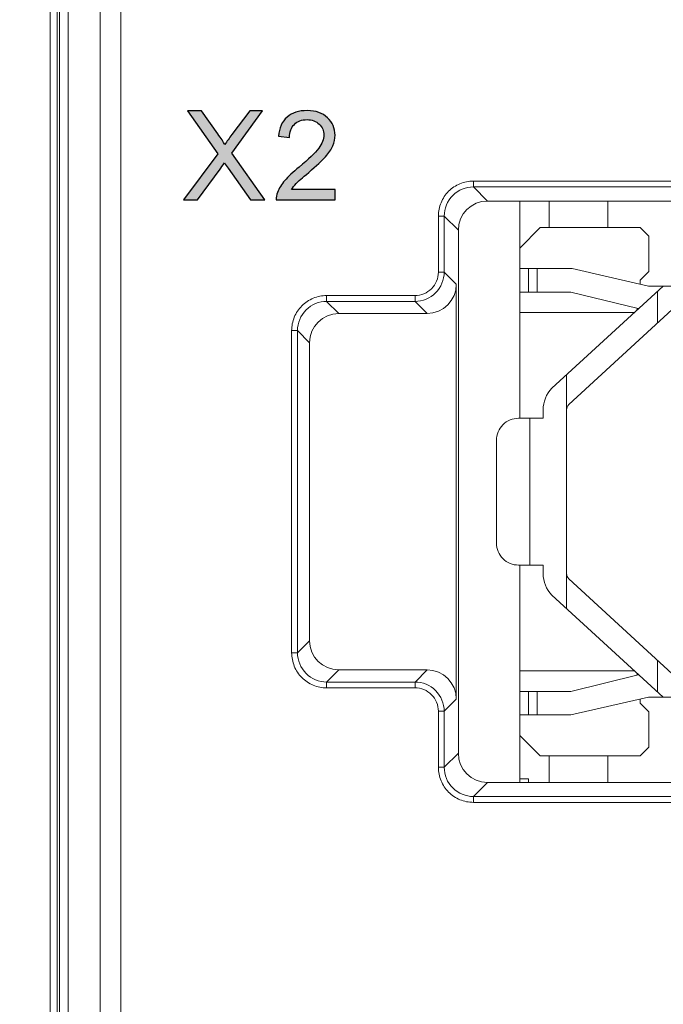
# Model space of a CAD drawing. Header units: millimetres. Extents: x -296 to 295, y -209 to 209.
# Tile 52 of 140: x -255 to -244, y 58 to 75. Entities that reach past the tile are written whole.
import ezdxf
from ezdxf.lldxf.tags import DXFTag

# ---------------------------------------------------------------- set-up
doc = ezdxf.new("R2010")
doc.units = ezdxf.units.MM
doc.header["$MEASUREMENT"] = 0
doc.layers.add('layer 1', color=7, linetype='Continuous')
tags = doc.linetypes.add('New Line2', pattern=[0.2, 0.1, -0.1]).pattern_tags.tags
tags[6:7] = [DXFTag(74, 4), DXFTag(75, 0), DXFTag(340, '0'), DXFTag(46, 1.0), DXFTag(50, 0.0), DXFTag(44, 0.0), DXFTag(45, 0.0)]
tags[4:5] = [DXFTag(74, 4), DXFTag(75, 0), DXFTag(340, '0'), DXFTag(46, 1.0), DXFTag(50, 0.0), DXFTag(44, 0.0), DXFTag(45, 0.0)]

msp = doc.modelspace()

# ---------------------------------------------------------------- hatches: boundary and pattern name
at = {"layer": 'layer 1'}
h = msp.add_hatch(color=250, dxfattribs=at)
edge = h.paths.add_edge_path()
edge.add_spline(control_points=[(-252.5829, 71.7798), (-252.5829, 71.7798), (-251.9973, 72.5662), (-251.9973, 72.5662), (-251.9973, 72.5662), (-252.5131, 73.2954), (-252.5131, 73.2954), (-252.5131, 73.2954), (-252.2742, 73.2954), (-252.2742, 73.2954), (-252.2742, 73.2954), (-251.998, 72.9076), (-251.998, 72.9076), (-251.9405, 72.8272), (-251.9006, 72.7658), (-251.8777, 72.7231), (-251.8435, 72.7761), (-251.8033, 72.8325), (-251.7571, 72.8921), (-251.7571, 72.8921), (-251.4544, 73.2954), (-251.4544, 73.2954), (-251.4544, 73.2954), (-251.2346, 73.2954), (-251.2346, 73.2954), (-251.2346, 73.2954), (-251.7609, 72.575), (-251.7609, 72.575), (-251.7609, 72.575), (-251.1944, 71.7798), (-251.1944, 71.7798), (-251.1944, 71.7798), (-251.4406, 71.7798), (-251.4406, 71.7798), (-251.4406, 71.7798), (-251.823, 72.3203), (-251.823, 72.3203), (-251.8449, 72.351), (-251.8657, 72.3816), (-251.8851, 72.412), (-251.919, 72.3612), (-251.943, 72.3256), (-251.9578, 72.3054), (-251.9578, 72.3054), (-252.342, 71.7798), (-252.342, 71.7798), (-252.342, 71.7798), (-252.5829, 71.7798), (-252.5829, 71.7798)], knot_values=[0, 0, 0, 0, 0.0625, 0.0625, 0.0625, 0.125, 0.125, 0.125, 0.1875, 0.1875, 0.1875, 0.25, 0.25, 0.25, 0.3125, 0.3125, 0.3125, 0.375, 0.375, 0.375, 0.4375, 0.4375, 0.4375, 0.5, 0.5, 0.5, 0.5625, 0.5625, 0.5625, 0.625, 0.625, 0.625, 0.6875, 0.6875, 0.6875, 0.75, 0.75, 0.75, 0.8125, 0.8125, 0.8125, 0.875, 0.875, 0.875, 0.9375, 0.9375, 0.9375, 1, 1, 1, 1], degree=3, periodic=1)
h = msp.add_hatch(color=250, dxfattribs=at)
edge = h.paths.add_edge_path()
edge.add_spline(control_points=[(-252.5829, 71.7798), (-252.5829, 71.7798), (-251.9973, 72.5662), (-251.9973, 72.5662), (-251.9973, 72.5662), (-252.5131, 73.2954), (-252.5131, 73.2954), (-252.5131, 73.2954), (-252.2742, 73.2954), (-252.2742, 73.2954), (-252.2742, 73.2954), (-251.998, 72.9076), (-251.998, 72.9076), (-251.9405, 72.8272), (-251.9006, 72.7658), (-251.8777, 72.7231), (-251.8435, 72.7761), (-251.8033, 72.8325), (-251.7571, 72.8921), (-251.7571, 72.8921), (-251.4544, 73.2954), (-251.4544, 73.2954), (-251.4544, 73.2954), (-251.2346, 73.2954), (-251.2346, 73.2954), (-251.2346, 73.2954), (-251.7609, 72.575), (-251.7609, 72.575), (-251.7609, 72.575), (-251.1944, 71.7798), (-251.1944, 71.7798), (-251.1944, 71.7798), (-251.4406, 71.7798), (-251.4406, 71.7798), (-251.4406, 71.7798), (-251.823, 72.3203), (-251.823, 72.3203), (-251.8449, 72.351), (-251.8657, 72.3816), (-251.8851, 72.412), (-251.919, 72.3612), (-251.943, 72.3256), (-251.9578, 72.3054), (-251.9578, 72.3054), (-252.342, 71.7798), (-252.342, 71.7798), (-252.342, 71.7798), (-252.5829, 71.7798), (-252.5829, 71.7798)], knot_values=[0, 0, 0, 0, 0.0625, 0.0625, 0.0625, 0.125, 0.125, 0.125, 0.1875, 0.1875, 0.1875, 0.25, 0.25, 0.25, 0.3125, 0.3125, 0.3125, 0.375, 0.375, 0.375, 0.4375, 0.4375, 0.4375, 0.5, 0.5, 0.5, 0.5625, 0.5625, 0.5625, 0.625, 0.625, 0.625, 0.6875, 0.6875, 0.6875, 0.75, 0.75, 0.75, 0.8125, 0.8125, 0.8125, 0.875, 0.875, 0.875, 0.9375, 0.9375, 0.9375, 1, 1, 1, 1], degree=3, periodic=1)
h = msp.add_hatch(color=250, dxfattribs=at)
edge = h.paths.add_edge_path()
edge.add_spline(control_points=[(-252.5829, 71.7798), (-252.5829, 71.7798), (-251.9973, 72.5662), (-251.9973, 72.5662), (-251.9973, 72.5662), (-252.5131, 73.2954), (-252.5131, 73.2954), (-252.5131, 73.2954), (-252.2742, 73.2954), (-252.2742, 73.2954), (-252.2742, 73.2954), (-251.998, 72.9076), (-251.998, 72.9076), (-251.9405, 72.8272), (-251.9006, 72.7658), (-251.8777, 72.7231), (-251.8435, 72.7761), (-251.8033, 72.8325), (-251.7571, 72.8921), (-251.7571, 72.8921), (-251.4544, 73.2954), (-251.4544, 73.2954), (-251.4544, 73.2954), (-251.2346, 73.2954), (-251.2346, 73.2954), (-251.2346, 73.2954), (-251.7609, 72.575), (-251.7609, 72.575), (-251.7609, 72.575), (-251.1944, 71.7798), (-251.1944, 71.7798), (-251.1944, 71.7798), (-251.4406, 71.7798), (-251.4406, 71.7798), (-251.4406, 71.7798), (-251.823, 72.3203), (-251.823, 72.3203), (-251.8449, 72.351), (-251.8657, 72.3816), (-251.8851, 72.412), (-251.919, 72.3612), (-251.943, 72.3256), (-251.9578, 72.3054), (-251.9578, 72.3054), (-252.342, 71.7798), (-252.342, 71.7798), (-252.342, 71.7798), (-252.5829, 71.7798), (-252.5829, 71.7798)], knot_values=[0, 0, 0, 0, 0.0625, 0.0625, 0.0625, 0.125, 0.125, 0.125, 0.1875, 0.1875, 0.1875, 0.25, 0.25, 0.25, 0.3125, 0.3125, 0.3125, 0.375, 0.375, 0.375, 0.4375, 0.4375, 0.4375, 0.5, 0.5, 0.5, 0.5625, 0.5625, 0.5625, 0.625, 0.625, 0.625, 0.6875, 0.6875, 0.6875, 0.75, 0.75, 0.75, 0.8125, 0.8125, 0.8125, 0.875, 0.875, 0.875, 0.9375, 0.9375, 0.9375, 1, 1, 1, 1], degree=3, periodic=1)
h = msp.add_hatch(color=250, dxfattribs=at)
edge = h.paths.add_edge_path()
edge.add_spline(control_points=[(-252.5829, 71.7798), (-252.5829, 71.7798), (-251.9973, 72.5662), (-251.9973, 72.5662), (-251.9973, 72.5662), (-252.5131, 73.2954), (-252.5131, 73.2954), (-252.5131, 73.2954), (-252.2742, 73.2954), (-252.2742, 73.2954), (-252.2742, 73.2954), (-251.998, 72.9076), (-251.998, 72.9076), (-251.9405, 72.8272), (-251.9006, 72.7658), (-251.8777, 72.7231), (-251.8435, 72.7761), (-251.8033, 72.8325), (-251.7571, 72.8921), (-251.7571, 72.8921), (-251.4544, 73.2954), (-251.4544, 73.2954), (-251.4544, 73.2954), (-251.2346, 73.2954), (-251.2346, 73.2954), (-251.2346, 73.2954), (-251.7609, 72.575), (-251.7609, 72.575), (-251.7609, 72.575), (-251.1944, 71.7798), (-251.1944, 71.7798), (-251.1944, 71.7798), (-251.4406, 71.7798), (-251.4406, 71.7798), (-251.4406, 71.7798), (-251.823, 72.3203), (-251.823, 72.3203), (-251.8449, 72.351), (-251.8657, 72.3816), (-251.8851, 72.412), (-251.919, 72.3612), (-251.943, 72.3256), (-251.9578, 72.3054), (-251.9578, 72.3054), (-252.342, 71.7798), (-252.342, 71.7798), (-252.342, 71.7798), (-252.5829, 71.7798), (-252.5829, 71.7798)], knot_values=[0, 0, 0, 0, 0.0625, 0.0625, 0.0625, 0.125, 0.125, 0.125, 0.1875, 0.1875, 0.1875, 0.25, 0.25, 0.25, 0.3125, 0.3125, 0.3125, 0.375, 0.375, 0.375, 0.4375, 0.4375, 0.4375, 0.5, 0.5, 0.5, 0.5625, 0.5625, 0.5625, 0.625, 0.625, 0.625, 0.6875, 0.6875, 0.6875, 0.75, 0.75, 0.75, 0.8125, 0.8125, 0.8125, 0.875, 0.875, 0.875, 0.9375, 0.9375, 0.9375, 1, 1, 1, 1], degree=3, periodic=1)
h = msp.add_hatch(color=250, dxfattribs=at)
edge = h.paths.add_edge_path()
edge.add_spline(control_points=[(-249.998, 71.9576), (-249.998, 71.9576), (-249.998, 71.7798), (-249.998, 71.7798), (-249.998, 71.7798), (-251.0013, 71.7798), (-251.0013, 71.7798), (-251.0027, 71.8246), (-250.9953, 71.8676), (-250.9794, 71.9093), (-250.9537, 71.9774), (-250.9124, 72.0447), (-250.8556, 72.1107), (-250.7988, 72.1767), (-250.7177, 72.2529), (-250.6122, 72.3393), (-250.4482, 72.4744), (-250.3367, 72.5813), (-250.2785, 72.6603), (-250.2199, 72.7394), (-250.1906, 72.8142), (-250.1906, 72.8847), (-250.1906, 72.9584), (-250.2171, 73.0205), (-250.27, 73.0713), (-250.3229, 73.1218), (-250.3921, 73.1472), (-250.4771, 73.1472), (-250.567, 73.1472), (-250.639, 73.1204), (-250.693, 73.0668), (-250.747, 73.0135), (-250.7741, 72.9394), (-250.7748, 72.8445), (-250.7748, 72.8445), (-250.9653, 72.8636), (-250.9653, 72.8636), (-250.9523, 73.0061), (-250.9029, 73.1147), (-250.8175, 73.1895), (-250.7318, 73.2643), (-250.6171, 73.3017), (-250.4728, 73.3017), (-250.3275, 73.3017), (-250.2121, 73.2615), (-250.1275, 73.1807), (-250.0425, 73.0999), (-250.0001, 72.9997), (-250.0001, 72.8805), (-250.0001, 72.8198), (-250.0125, 72.7602), (-250.0375, 72.7016), (-250.0622, 72.6427), (-250.1035, 72.581), (-250.161, 72.5161), (-250.2188, 72.4515), (-250.3144, 72.3622), (-250.4478, 72.2494), (-250.5596, 72.1555), (-250.6316, 72.092), (-250.6633, 72.0585), (-250.6951, 72.025), (-250.7212, 71.9915), (-250.742, 71.9576), (-250.742, 71.9576), (-249.998, 71.9576), (-249.998, 71.9576)], knot_values=[0, 0, 0, 0, 0.0454545, 0.0454545, 0.0454545, 0.0909091, 0.0909091, 0.0909091, 0.1363636, 0.1363636, 0.1363636, 0.1818182, 0.1818182, 0.1818182, 0.2272727, 0.2272727, 0.2272727, 0.2727273, 0.2727273, 0.2727273, 0.3181818, 0.3181818, 0.3181818, 0.3636364, 0.3636364, 0.3636364, 0.4090909, 0.4090909, 0.4090909, 0.4545455, 0.4545455, 0.4545455, 0.5, 0.5, 0.5, 0.5454545, 0.5454545, 0.5454545, 0.5909091, 0.5909091, 0.5909091, 0.6363636, 0.6363636, 0.6363636, 0.6818182, 0.6818182, 0.6818182, 0.7272727, 0.7272727, 0.7272727, 0.7727273, 0.7727273, 0.7727273, 0.8181818, 0.8181818, 0.8181818, 0.8636364, 0.8636364, 0.8636364, 0.9090909, 0.9090909, 0.9090909, 0.9545455, 0.9545455, 0.9545455, 1, 1, 1, 1], degree=3, periodic=1)
h = msp.add_hatch(color=250, dxfattribs=at)
edge = h.paths.add_edge_path()
edge.add_spline(control_points=[(-249.998, 71.9576), (-249.998, 71.9576), (-249.998, 71.7798), (-249.998, 71.7798), (-249.998, 71.7798), (-251.0013, 71.7798), (-251.0013, 71.7798), (-251.0027, 71.8246), (-250.9953, 71.8676), (-250.9794, 71.9093), (-250.9537, 71.9774), (-250.9124, 72.0447), (-250.8556, 72.1107), (-250.7988, 72.1767), (-250.7177, 72.2529), (-250.6122, 72.3393), (-250.4482, 72.4744), (-250.3367, 72.5813), (-250.2785, 72.6603), (-250.2199, 72.7394), (-250.1906, 72.8142), (-250.1906, 72.8847), (-250.1906, 72.9584), (-250.2171, 73.0205), (-250.27, 73.0713), (-250.3229, 73.1218), (-250.3921, 73.1472), (-250.4771, 73.1472), (-250.567, 73.1472), (-250.639, 73.1204), (-250.693, 73.0668), (-250.747, 73.0135), (-250.7741, 72.9394), (-250.7748, 72.8445), (-250.7748, 72.8445), (-250.9653, 72.8636), (-250.9653, 72.8636), (-250.9523, 73.0061), (-250.9029, 73.1147), (-250.8175, 73.1895), (-250.7318, 73.2643), (-250.6171, 73.3017), (-250.4728, 73.3017), (-250.3275, 73.3017), (-250.2121, 73.2615), (-250.1275, 73.1807), (-250.0425, 73.0999), (-250.0001, 72.9997), (-250.0001, 72.8805), (-250.0001, 72.8198), (-250.0125, 72.7602), (-250.0375, 72.7016), (-250.0622, 72.6427), (-250.1035, 72.581), (-250.161, 72.5161), (-250.2188, 72.4515), (-250.3144, 72.3622), (-250.4478, 72.2494), (-250.5596, 72.1555), (-250.6316, 72.092), (-250.6633, 72.0585), (-250.6951, 72.025), (-250.7212, 71.9915), (-250.742, 71.9576), (-250.742, 71.9576), (-249.998, 71.9576), (-249.998, 71.9576)], knot_values=[0, 0, 0, 0, 0.0454545, 0.0454545, 0.0454545, 0.0909091, 0.0909091, 0.0909091, 0.1363636, 0.1363636, 0.1363636, 0.1818182, 0.1818182, 0.1818182, 0.2272727, 0.2272727, 0.2272727, 0.2727273, 0.2727273, 0.2727273, 0.3181818, 0.3181818, 0.3181818, 0.3636364, 0.3636364, 0.3636364, 0.4090909, 0.4090909, 0.4090909, 0.4545455, 0.4545455, 0.4545455, 0.5, 0.5, 0.5, 0.5454545, 0.5454545, 0.5454545, 0.5909091, 0.5909091, 0.5909091, 0.6363636, 0.6363636, 0.6363636, 0.6818182, 0.6818182, 0.6818182, 0.7272727, 0.7272727, 0.7272727, 0.7727273, 0.7727273, 0.7727273, 0.8181818, 0.8181818, 0.8181818, 0.8636364, 0.8636364, 0.8636364, 0.9090909, 0.9090909, 0.9090909, 0.9545455, 0.9545455, 0.9545455, 1, 1, 1, 1], degree=3, periodic=1)
h = msp.add_hatch(color=250, dxfattribs=at)
edge = h.paths.add_edge_path()
edge.add_spline(control_points=[(-249.998, 71.9576), (-249.998, 71.9576), (-249.998, 71.7798), (-249.998, 71.7798), (-249.998, 71.7798), (-251.0013, 71.7798), (-251.0013, 71.7798), (-251.0027, 71.8246), (-250.9953, 71.8676), (-250.9794, 71.9093), (-250.9537, 71.9774), (-250.9124, 72.0447), (-250.8556, 72.1107), (-250.7988, 72.1767), (-250.7177, 72.2529), (-250.6122, 72.3393), (-250.4482, 72.4744), (-250.3367, 72.5813), (-250.2785, 72.6603), (-250.2199, 72.7394), (-250.1906, 72.8142), (-250.1906, 72.8847), (-250.1906, 72.9584), (-250.2171, 73.0205), (-250.27, 73.0713), (-250.3229, 73.1218), (-250.3921, 73.1472), (-250.4771, 73.1472), (-250.567, 73.1472), (-250.639, 73.1204), (-250.693, 73.0668), (-250.747, 73.0135), (-250.7741, 72.9394), (-250.7748, 72.8445), (-250.7748, 72.8445), (-250.9653, 72.8636), (-250.9653, 72.8636), (-250.9523, 73.0061), (-250.9029, 73.1147), (-250.8175, 73.1895), (-250.7318, 73.2643), (-250.6171, 73.3017), (-250.4728, 73.3017), (-250.3275, 73.3017), (-250.2121, 73.2615), (-250.1275, 73.1807), (-250.0425, 73.0999), (-250.0001, 72.9997), (-250.0001, 72.8805), (-250.0001, 72.8198), (-250.0125, 72.7602), (-250.0375, 72.7016), (-250.0622, 72.6427), (-250.1035, 72.581), (-250.161, 72.5161), (-250.2188, 72.4515), (-250.3144, 72.3622), (-250.4478, 72.2494), (-250.5596, 72.1555), (-250.6316, 72.092), (-250.6633, 72.0585), (-250.6951, 72.025), (-250.7212, 71.9915), (-250.742, 71.9576), (-250.742, 71.9576), (-249.998, 71.9576), (-249.998, 71.9576)], knot_values=[0, 0, 0, 0, 0.0454545, 0.0454545, 0.0454545, 0.0909091, 0.0909091, 0.0909091, 0.1363636, 0.1363636, 0.1363636, 0.1818182, 0.1818182, 0.1818182, 0.2272727, 0.2272727, 0.2272727, 0.2727273, 0.2727273, 0.2727273, 0.3181818, 0.3181818, 0.3181818, 0.3636364, 0.3636364, 0.3636364, 0.4090909, 0.4090909, 0.4090909, 0.4545455, 0.4545455, 0.4545455, 0.5, 0.5, 0.5, 0.5454545, 0.5454545, 0.5454545, 0.5909091, 0.5909091, 0.5909091, 0.6363636, 0.6363636, 0.6363636, 0.6818182, 0.6818182, 0.6818182, 0.7272727, 0.7272727, 0.7272727, 0.7727273, 0.7727273, 0.7727273, 0.8181818, 0.8181818, 0.8181818, 0.8636364, 0.8636364, 0.8636364, 0.9090909, 0.9090909, 0.9090909, 0.9545455, 0.9545455, 0.9545455, 1, 1, 1, 1], degree=3, periodic=1)
h = msp.add_hatch(color=250, dxfattribs=at)
edge = h.paths.add_edge_path()
edge.add_spline(control_points=[(-249.998, 71.9576), (-249.998, 71.9576), (-249.998, 71.7798), (-249.998, 71.7798), (-249.998, 71.7798), (-251.0013, 71.7798), (-251.0013, 71.7798), (-251.0027, 71.8246), (-250.9953, 71.8676), (-250.9794, 71.9093), (-250.9537, 71.9774), (-250.9124, 72.0447), (-250.8556, 72.1107), (-250.7988, 72.1767), (-250.7177, 72.2529), (-250.6122, 72.3393), (-250.4482, 72.4744), (-250.3367, 72.5813), (-250.2785, 72.6603), (-250.2199, 72.7394), (-250.1906, 72.8142), (-250.1906, 72.8847), (-250.1906, 72.9584), (-250.2171, 73.0205), (-250.27, 73.0713), (-250.3229, 73.1218), (-250.3921, 73.1472), (-250.4771, 73.1472), (-250.567, 73.1472), (-250.639, 73.1204), (-250.693, 73.0668), (-250.747, 73.0135), (-250.7741, 72.9394), (-250.7748, 72.8445), (-250.7748, 72.8445), (-250.9653, 72.8636), (-250.9653, 72.8636), (-250.9523, 73.0061), (-250.9029, 73.1147), (-250.8175, 73.1895), (-250.7318, 73.2643), (-250.6171, 73.3017), (-250.4728, 73.3017), (-250.3275, 73.3017), (-250.2121, 73.2615), (-250.1275, 73.1807), (-250.0425, 73.0999), (-250.0001, 72.9997), (-250.0001, 72.8805), (-250.0001, 72.8198), (-250.0125, 72.7602), (-250.0375, 72.7016), (-250.0622, 72.6427), (-250.1035, 72.581), (-250.161, 72.5161), (-250.2188, 72.4515), (-250.3144, 72.3622), (-250.4478, 72.2494), (-250.5596, 72.1555), (-250.6316, 72.092), (-250.6633, 72.0585), (-250.6951, 72.025), (-250.7212, 71.9915), (-250.742, 71.9576), (-250.742, 71.9576), (-249.998, 71.9576), (-249.998, 71.9576)], knot_values=[0, 0, 0, 0, 0.0454545, 0.0454545, 0.0454545, 0.0909091, 0.0909091, 0.0909091, 0.1363636, 0.1363636, 0.1363636, 0.1818182, 0.1818182, 0.1818182, 0.2272727, 0.2272727, 0.2272727, 0.2727273, 0.2727273, 0.2727273, 0.3181818, 0.3181818, 0.3181818, 0.3636364, 0.3636364, 0.3636364, 0.4090909, 0.4090909, 0.4090909, 0.4545455, 0.4545455, 0.4545455, 0.5, 0.5, 0.5, 0.5454545, 0.5454545, 0.5454545, 0.5909091, 0.5909091, 0.5909091, 0.6363636, 0.6363636, 0.6363636, 0.6818182, 0.6818182, 0.6818182, 0.7272727, 0.7272727, 0.7272727, 0.7727273, 0.7727273, 0.7727273, 0.8181818, 0.8181818, 0.8181818, 0.8636364, 0.8636364, 0.8636364, 0.9090909, 0.9090909, 0.9090909, 0.9545455, 0.9545455, 0.9545455, 1, 1, 1, 1], degree=3, periodic=1)

# ---------------------------------------------------------------- linework, layer by layer
at = {"layer": 'layer 1', "color": 1, "lineweight": 0}
msp.add_open_spline([(295.3283, 209.2747), (295.3283, 209.2747), (295.3283, -208.9236), (295.3283, -208.9236), (295.3283, -208.9236), (-296.1944, -208.9236), (-296.1944, -208.9236), (-296.1944, -208.9236), (-296.1944, 209.2747), (-296.1944, 209.2747), (-296.1944, 209.2747), (295.3283, 209.2747), (295.3283, 209.2747)], degree=3, knots=[0, 0, 0, 0, 0.25, 0.25, 0.25, 0.5, 0.5, 0.5, 0.75, 0.75, 0.75, 1, 1, 1, 1], dxfattribs=at)
at = {"layer": 'layer 1', "color": 5, "lineweight": 0}
msp.add_open_spline([(-281.2487, 194.7284), (-281.2487, 194.7284), (-281.2487, -197.0649), (-281.2487, -197.0649), (-281.2487, -197.0649), (283.3586, -197.0649), (283.3586, -197.0649)], degree=3, knots=[0, 0, 0, 0, 0.5, 0.5, 0.5, 1, 1, 1, 1], dxfattribs=at)
at = {"layer": 'layer 1', "lineweight": 9}
for points in [[(-254.8543, 1.821), (-254.8543, 1.821), (-254.8543, 160.8214), (-254.8543, 160.8214)], [(-253.6472, 2.0286), (-253.6472, 2.0286), (-253.6472, 124.1743), (-253.6472, 124.1743)], [(-254.7366, 124.0543), (-254.7366, 124.0543), (-254.7366, 1.9381), (-254.7366, 1.9381)], [(-254.6927, 124.0543), (-254.6927, 124.0543), (-254.6927, 1.9806), (-254.6927, 1.9806)], [(-254.5482, 1.9806), (-254.5482, 1.9806), (-254.5482, 124.0349), (-254.5482, 124.0349)], [(-254.0007, 124.0349), (-254.0007, 124.0349), (-254.0007, 2.0285), (-254.0007, 2.0285)], [(-247.6429, 72.0024), (-247.6429, 72.0024), (-247.6429, 72.1019), (-247.6429, 72.1019)], [(-233.1606, 72.1019), (-233.1606, 72.1019), (-247.6429, 72.1019), (-247.6429, 72.1019)], [(-247.6429, 72.0024), (-247.6429, 72.0024), (-247.4018, 71.7614), (-247.4018, 71.7614)], [(-247.6429, 72.0024), (-247.6429, 72.0024), (-233.1606, 72.0024), (-233.1606, 72.0024)], [(-247.4018, 71.7614), (-247.6767, 71.7614), (-247.8993, 71.5387), (-247.8993, 71.2639)], [(-247.4018, 71.7614), (-247.4018, 71.7614), (-233.4017, 71.7614), (-233.4017, 71.7614)], [(-246.8543, 68.0614), (-246.8543, 68.0614), (-246.8543, 71.7614), (-246.8543, 71.7614)], [(-246.3543, 71.3114), (-246.3543, 71.3114), (-246.3543, 71.7614), (-246.3543, 71.7614)], [(-245.3543, 71.3114), (-245.3543, 71.3114), (-245.3543, 71.7614), (-245.3543, 71.7614)], [(-248.2399, 71.505), (-248.2399, 71.505), (-248.2399, 70.5499), (-248.2399, 70.5499)], [(-248.2399, 71.505), (-248.2399, 71.505), (-248.1404, 71.505), (-248.1404, 71.505)], [(-248.1404, 70.5499), (-248.1404, 70.5499), (-248.1404, 71.505), (-248.1404, 71.505)], [(-247.8993, 71.2639), (-247.8993, 71.2639), (-248.1404, 71.505), (-248.1404, 71.505)], [(-247.8993, 62.3588), (-247.8993, 62.3588), (-247.8993, 71.2639), (-247.8993, 71.2639)], [(-246.5043, 71.3114), (-246.5043, 71.3114), (-246.8543, 70.9614), (-246.8543, 70.9614)], [(-244.8043, 71.3114), (-244.8043, 71.3114), (-246.5043, 71.3114), (-246.5043, 71.3114)], [(-244.6543, 71.1614), (-244.6543, 71.1614), (-244.8043, 71.3114), (-244.8043, 71.3114)], [(-244.6543, 70.5614), (-244.6543, 70.5614), (-244.6543, 71.1614), (-244.6543, 71.1614)], [(-246.8543, 70.6114), (-246.8543, 70.6114), (-245.9597, 70.6114), (-245.9597, 70.6114)], [(-246.7067, 70.6114), (-246.7067, 70.6114), (-246.7067, 70.2114), (-246.7067, 70.2114)], [(-246.5567, 70.2114), (-246.5567, 70.2114), (-246.5567, 70.6114), (-246.5567, 70.6114)], [(-244.6597, 70.3114), (-244.6597, 70.3114), (-245.9597, 70.6114), (-245.9597, 70.6114)], [(-248.1404, 70.5499), (-248.1404, 70.5499), (-248.2399, 70.5499), (-248.2399, 70.5499)], [(-248.1404, 70.5499), (-248.1404, 70.5499), (-247.9342, 70.3437), (-247.9342, 70.3437)], [(-244.8043, 70.4114), (-244.8043, 70.4114), (-244.6543, 70.5614), (-244.6543, 70.5614)], [(-248.4317, 69.8463), (-248.1568, 69.8463), (-247.9342, 70.0689), (-247.9342, 70.3437)], [(-247.9342, 70.3437), (-247.9342, 70.3437), (-247.9342, 63.279), (-247.9342, 63.279)], [(-246.3063, 68.5722), (-246.3063, 68.5722), (-244.4099, 70.3114), (-244.4099, 70.3114)], [(-244.8043, 70.3447), (-244.8043, 70.3447), (-244.8043, 70.4114), (-244.8043, 70.4114)], [(-244.6597, 70.3114), (-244.6597, 70.3114), (-244.2543, 70.3114), (-244.2543, 70.3114)], [(-250.1429, 70.0524), (-250.1429, 70.0524), (-250.1429, 70.1519), (-250.1429, 70.1519)], [(-248.6378, 70.1519), (-248.6378, 70.1519), (-250.1429, 70.1519), (-250.1429, 70.1519)], [(-248.6378, 70.1519), (-248.6378, 70.1519), (-248.6378, 70.0524), (-248.6378, 70.0524)], [(-245.9827, 70.2114), (-245.9827, 70.2114), (-246.8543, 70.2114), (-246.8543, 70.2114)], [(-245.9827, 70.2114), (-245.9827, 70.2114), (-244.8365, 69.9291), (-244.8365, 69.9291)], [(-244.5043, 70.2248), (-244.5043, 70.2248), (-244.5043, 69.6821), (-244.5043, 69.6821)], [(-250.1429, 70.0524), (-250.1429, 70.0524), (-249.9367, 69.8463), (-249.9367, 69.8463)], [(-250.1429, 70.0524), (-250.1429, 70.0524), (-248.6378, 70.0524), (-248.6378, 70.0524)], [(-248.4317, 69.8463), (-248.4317, 69.8463), (-248.6378, 70.0524), (-248.6378, 70.0524)], [(-244.8365, 69.9291), (-244.8365, 69.9291), (-244.8558, 69.9114), (-244.8558, 69.9114)], [(-249.9367, 69.8463), (-250.2116, 69.8463), (-250.4342, 69.6237), (-250.4342, 69.3488)], [(-249.9367, 69.8463), (-249.9367, 69.8463), (-248.4317, 69.8463), (-248.4317, 69.8463)], [(-246.8543, 69.8614), (-246.8543, 69.8614), (-244.9006, 69.8614), (-244.9006, 69.8614)], [(-246.0177, 68.2941), (-246.0177, 68.2941), (-244.2543, 69.9114), (-244.2543, 69.9114)], [(-244.8461, 69.9114), (-244.8461, 69.9114), (-244.8558, 69.9114), (-244.8558, 69.9114)], [(-250.7399, 69.555), (-250.7399, 69.555), (-250.7399, 64.0677), (-250.7399, 64.0677)], [(-250.7399, 69.555), (-250.7399, 69.555), (-250.6404, 69.555), (-250.6404, 69.555)], [(-250.6404, 64.0677), (-250.6404, 64.0677), (-250.6404, 69.555), (-250.6404, 69.555)], [(-250.4342, 69.3488), (-250.4342, 69.3488), (-250.6404, 69.555), (-250.6404, 69.555)], [(-250.4342, 64.2739), (-250.4342, 64.2739), (-250.4342, 69.3488), (-250.4342, 69.3488)], [(-246.0543, 64.8194), (-246.0543, 64.8194), (-246.0543, 68.8033), (-246.0543, 68.8033)], [(-246.3063, 68.5722), (-246.401, 68.4737), (-246.454, 68.3424), (-246.4543, 68.2057)], [(-246.0177, 68.2941), (-246.0411, 68.2707), (-246.0543, 68.2389), (-246.0543, 68.2057)], [(-246.4543, 68.2057), (-246.4543, 68.2057), (-246.4543, 68.0614), (-246.4543, 68.0614)], [(-246.8743, 68.0614), (-246.8743, 68.0614), (-246.4543, 68.0614), (-246.4543, 68.0614)], [(-246.6793, 68.0614), (-246.6793, 68.0614), (-246.6793, 65.5614), (-246.6793, 65.5614)], [(-247.2493, 67.6864), (-247.2493, 67.6864), (-247.2493, 65.9364), (-247.2493, 65.9364)], [(-246.8743, 65.5614), (-246.8743, 65.5614), (-246.4543, 65.5614), (-246.4543, 65.5614)], [(-246.8543, 61.8614), (-246.8543, 61.8614), (-246.8543, 65.5614), (-246.8543, 65.5614)], [(-246.4543, 65.5614), (-246.4543, 65.5614), (-246.4543, 65.417), (-246.4543, 65.417)], [(-246.4543, 65.417), (-246.454, 65.2803), (-246.401, 65.149), (-246.3063, 65.0505)], [(-246.0543, 65.417), (-246.0543, 65.3838), (-246.0411, 65.352), (-246.0177, 65.3286)], [(-244.2543, 63.7114), (-244.2543, 63.7114), (-246.0177, 65.3286), (-246.0177, 65.3286)], [(-244.4099, 63.3114), (-244.4099, 63.3114), (-246.3063, 65.0505), (-246.3063, 65.0505)], [(-250.6404, 64.0677), (-250.6404, 64.0677), (-250.4342, 64.2739), (-250.4342, 64.2739)], [(-250.4342, 64.2739), (-250.4342, 63.9991), (-250.2116, 63.7764), (-249.9367, 63.7764)], [(-250.6404, 64.0677), (-250.6404, 64.0677), (-250.7399, 64.0677), (-250.7399, 64.0677)], [(-244.5043, 63.9406), (-244.5043, 63.9406), (-244.5043, 63.3979), (-244.5043, 63.3979)], [(-249.9367, 63.7764), (-249.9367, 63.7764), (-250.1429, 63.5703), (-250.1429, 63.5703)], [(-248.4317, 63.7764), (-248.4317, 63.7764), (-249.9367, 63.7764), (-249.9367, 63.7764)], [(-248.6378, 63.5703), (-248.6378, 63.5703), (-248.4317, 63.7764), (-248.4317, 63.7764)], [(-247.9342, 63.279), (-247.9342, 63.5538), (-248.1568, 63.7764), (-248.4317, 63.7764)], [(-244.9006, 63.7614), (-244.9006, 63.7614), (-246.8543, 63.7614), (-246.8543, 63.7614)], [(-250.1429, 63.4708), (-250.1429, 63.4708), (-250.1429, 63.5703), (-250.1429, 63.5703)], [(-248.6378, 63.5703), (-248.6378, 63.5703), (-250.1429, 63.5703), (-250.1429, 63.5703)], [(-248.6378, 63.5703), (-248.6378, 63.5703), (-248.6378, 63.4708), (-248.6378, 63.4708)], [(-244.8365, 63.6936), (-244.8365, 63.6936), (-245.9827, 63.4114), (-245.9827, 63.4114)], [(-244.8558, 63.7114), (-244.8558, 63.7114), (-244.8365, 63.6936), (-244.8365, 63.6936)], [(-244.8558, 63.7114), (-244.8558, 63.7114), (-244.8461, 63.7114), (-244.8461, 63.7114)], [(-250.1429, 63.4708), (-250.1429, 63.4708), (-248.6378, 63.4708), (-248.6378, 63.4708)], [(-246.8543, 63.4114), (-246.8543, 63.4114), (-245.9827, 63.4114), (-245.9827, 63.4114)], [(-246.7067, 63.4114), (-246.7067, 63.4114), (-246.7067, 63.0114), (-246.7067, 63.0114)], [(-246.5567, 63.0114), (-246.5567, 63.0114), (-246.5567, 63.4114), (-246.5567, 63.4114)], [(-247.9342, 63.279), (-247.9342, 63.279), (-248.1404, 63.0728), (-248.1404, 63.0728)], [(-245.9827, 63.0114), (-245.9827, 63.0114), (-244.6597, 63.3114), (-244.6597, 63.3114)], [(-244.8043, 63.2114), (-244.8043, 63.2114), (-244.8043, 63.2786), (-244.8043, 63.2786)], [(-244.2543, 63.3114), (-244.2543, 63.3114), (-244.6597, 63.3114), (-244.6597, 63.3114)], [(-248.2399, 63.0728), (-248.2399, 63.0728), (-248.2399, 62.1177), (-248.2399, 62.1177)], [(-248.2399, 63.0728), (-248.2399, 63.0728), (-248.1404, 63.0728), (-248.1404, 63.0728)], [(-248.1404, 62.1177), (-248.1404, 62.1177), (-248.1404, 63.0728), (-248.1404, 63.0728)], [(-244.6543, 63.0614), (-244.6543, 63.0614), (-244.8043, 63.2114), (-244.8043, 63.2114)], [(-244.6543, 62.4614), (-244.6543, 62.4614), (-244.6543, 63.0614), (-244.6543, 63.0614)], [(-245.9827, 63.0114), (-245.9827, 63.0114), (-246.8543, 63.0114), (-246.8543, 63.0114)], [(-246.8543, 62.6614), (-246.8543, 62.6614), (-246.5043, 62.3114), (-246.5043, 62.3114)], [(-244.8043, 62.3114), (-244.8043, 62.3114), (-244.6543, 62.4614), (-244.6543, 62.4614)], [(-248.1404, 62.1177), (-248.1404, 62.1177), (-247.8993, 62.3588), (-247.8993, 62.3588)], [(-247.8993, 62.3588), (-247.8993, 62.084), (-247.6767, 61.8614), (-247.4018, 61.8614)], [(-246.5043, 62.3114), (-246.5043, 62.3114), (-244.8043, 62.3114), (-244.8043, 62.3114)], [(-246.3543, 61.8614), (-246.3543, 61.8614), (-246.3543, 62.3114), (-246.3543, 62.3114)], [(-245.3543, 61.8614), (-245.3543, 61.8614), (-245.3543, 62.3114), (-245.3543, 62.3114)], [(-248.1404, 62.1177), (-248.1404, 62.1177), (-248.2399, 62.1177), (-248.2399, 62.1177)], [(-246.8543, 61.9214), (-246.8543, 61.9214), (-246.7043, 61.9214), (-246.7043, 61.9214)], [(-246.7043, 61.8614), (-246.7043, 61.8614), (-246.7043, 61.9214), (-246.7043, 61.9214)], [(-247.4018, 61.8614), (-247.4018, 61.8614), (-247.6429, 61.6203), (-247.6429, 61.6203)], [(-233.4017, 61.8614), (-233.4017, 61.8614), (-247.4018, 61.8614), (-247.4018, 61.8614)], [(-247.6429, 61.5208), (-247.6429, 61.5208), (-247.6429, 61.6203), (-247.6429, 61.6203)], [(-233.1606, 61.6203), (-233.1606, 61.6203), (-247.6429, 61.6203), (-247.6429, 61.6203)], [(-247.6429, 61.5208), (-247.6429, 61.5208), (-233.1606, 61.5208), (-233.1606, 61.5208)]]:
    msp.add_open_spline(points, degree=3, dxfattribs=at)
at = {"layer": 'layer 1', "linetype": 'New Line2', "lineweight": 9}
msp.add_open_spline([(-254.8543, 159.3214), (-254.8543, 159.3214), (-254.8543, 3.3214), (-254.8543, 3.3214)], degree=3, dxfattribs=at)
at = {"layer": 'layer 1', "color": 250}
for points, knots in [([(-252.5829, 71.7798), (-252.5829, 71.7798), (-251.9973, 72.5662), (-251.9973, 72.5662), (-251.9973, 72.5662), (-252.5131, 73.2954), (-252.5131, 73.2954), (-252.5131, 73.2954), (-252.2742, 73.2954), (-252.2742, 73.2954), (-252.2742, 73.2954), (-251.998, 72.9076), (-251.998, 72.9076), (-251.9405, 72.8272), (-251.9006, 72.7658), (-251.8777, 72.7231), (-251.8435, 72.7761), (-251.8033, 72.8325), (-251.7571, 72.8921), (-251.7571, 72.8921), (-251.4544, 73.2954), (-251.4544, 73.2954), (-251.4544, 73.2954), (-251.2346, 73.2954), (-251.2346, 73.2954), (-251.2346, 73.2954), (-251.7609, 72.575), (-251.7609, 72.575), (-251.7609, 72.575), (-251.1944, 71.7798), (-251.1944, 71.7798), (-251.1944, 71.7798), (-251.4406, 71.7798), (-251.4406, 71.7798), (-251.4406, 71.7798), (-251.823, 72.3203), (-251.823, 72.3203), (-251.8449, 72.351), (-251.8657, 72.3816), (-251.8851, 72.412), (-251.919, 72.3612), (-251.943, 72.3256), (-251.9578, 72.3054), (-251.9578, 72.3054), (-252.342, 71.7798), (-252.342, 71.7798), (-252.342, 71.7798), (-252.5829, 71.7798), (-252.5829, 71.7798)], [0, 0, 0, 0, 0.0625, 0.0625, 0.0625, 0.125, 0.125, 0.125, 0.1875, 0.1875, 0.1875, 0.25, 0.25, 0.25, 0.3125, 0.3125, 0.3125, 0.375, 0.375, 0.375, 0.4375, 0.4375, 0.4375, 0.5, 0.5, 0.5, 0.5625, 0.5625, 0.5625, 0.625, 0.625, 0.625, 0.6875, 0.6875, 0.6875, 0.75, 0.75, 0.75, 0.8125, 0.8125, 0.8125, 0.875, 0.875, 0.875, 0.9375, 0.9375, 0.9375, 1, 1, 1, 1]), ([(-252.5829, 71.7798), (-252.5829, 71.7798), (-251.9973, 72.5662), (-251.9973, 72.5662), (-251.9973, 72.5662), (-252.5131, 73.2954), (-252.5131, 73.2954), (-252.5131, 73.2954), (-252.2742, 73.2954), (-252.2742, 73.2954), (-252.2742, 73.2954), (-251.998, 72.9076), (-251.998, 72.9076), (-251.9405, 72.8272), (-251.9006, 72.7658), (-251.8777, 72.7231), (-251.8435, 72.7761), (-251.8033, 72.8325), (-251.7571, 72.8921), (-251.7571, 72.8921), (-251.4544, 73.2954), (-251.4544, 73.2954), (-251.4544, 73.2954), (-251.2346, 73.2954), (-251.2346, 73.2954), (-251.2346, 73.2954), (-251.7609, 72.575), (-251.7609, 72.575), (-251.7609, 72.575), (-251.1944, 71.7798), (-251.1944, 71.7798), (-251.1944, 71.7798), (-251.4406, 71.7798), (-251.4406, 71.7798), (-251.4406, 71.7798), (-251.823, 72.3203), (-251.823, 72.3203), (-251.8449, 72.351), (-251.8657, 72.3816), (-251.8851, 72.412), (-251.919, 72.3612), (-251.943, 72.3256), (-251.9578, 72.3054), (-251.9578, 72.3054), (-252.342, 71.7798), (-252.342, 71.7798), (-252.342, 71.7798), (-252.5829, 71.7798), (-252.5829, 71.7798)], [0, 0, 0, 0, 0.0625, 0.0625, 0.0625, 0.125, 0.125, 0.125, 0.1875, 0.1875, 0.1875, 0.25, 0.25, 0.25, 0.3125, 0.3125, 0.3125, 0.375, 0.375, 0.375, 0.4375, 0.4375, 0.4375, 0.5, 0.5, 0.5, 0.5625, 0.5625, 0.5625, 0.625, 0.625, 0.625, 0.6875, 0.6875, 0.6875, 0.75, 0.75, 0.75, 0.8125, 0.8125, 0.8125, 0.875, 0.875, 0.875, 0.9375, 0.9375, 0.9375, 1, 1, 1, 1]), ([(-252.5829, 71.7798), (-252.5829, 71.7798), (-251.9973, 72.5662), (-251.9973, 72.5662), (-251.9973, 72.5662), (-252.5131, 73.2954), (-252.5131, 73.2954), (-252.5131, 73.2954), (-252.2742, 73.2954), (-252.2742, 73.2954), (-252.2742, 73.2954), (-251.998, 72.9076), (-251.998, 72.9076), (-251.9405, 72.8272), (-251.9006, 72.7658), (-251.8777, 72.7231), (-251.8435, 72.7761), (-251.8033, 72.8325), (-251.7571, 72.8921), (-251.7571, 72.8921), (-251.4544, 73.2954), (-251.4544, 73.2954), (-251.4544, 73.2954), (-251.2346, 73.2954), (-251.2346, 73.2954), (-251.2346, 73.2954), (-251.7609, 72.575), (-251.7609, 72.575), (-251.7609, 72.575), (-251.1944, 71.7798), (-251.1944, 71.7798), (-251.1944, 71.7798), (-251.4406, 71.7798), (-251.4406, 71.7798), (-251.4406, 71.7798), (-251.823, 72.3203), (-251.823, 72.3203), (-251.8449, 72.351), (-251.8657, 72.3816), (-251.8851, 72.412), (-251.919, 72.3612), (-251.943, 72.3256), (-251.9578, 72.3054), (-251.9578, 72.3054), (-252.342, 71.7798), (-252.342, 71.7798), (-252.342, 71.7798), (-252.5829, 71.7798), (-252.5829, 71.7798)], [0, 0, 0, 0, 0.0625, 0.0625, 0.0625, 0.125, 0.125, 0.125, 0.1875, 0.1875, 0.1875, 0.25, 0.25, 0.25, 0.3125, 0.3125, 0.3125, 0.375, 0.375, 0.375, 0.4375, 0.4375, 0.4375, 0.5, 0.5, 0.5, 0.5625, 0.5625, 0.5625, 0.625, 0.625, 0.625, 0.6875, 0.6875, 0.6875, 0.75, 0.75, 0.75, 0.8125, 0.8125, 0.8125, 0.875, 0.875, 0.875, 0.9375, 0.9375, 0.9375, 1, 1, 1, 1]), ([(-252.5829, 71.7798), (-252.5829, 71.7798), (-251.9973, 72.5662), (-251.9973, 72.5662), (-251.9973, 72.5662), (-252.5131, 73.2954), (-252.5131, 73.2954), (-252.5131, 73.2954), (-252.2742, 73.2954), (-252.2742, 73.2954), (-252.2742, 73.2954), (-251.998, 72.9076), (-251.998, 72.9076), (-251.9405, 72.8272), (-251.9006, 72.7658), (-251.8777, 72.7231), (-251.8435, 72.7761), (-251.8033, 72.8325), (-251.7571, 72.8921), (-251.7571, 72.8921), (-251.4544, 73.2954), (-251.4544, 73.2954), (-251.4544, 73.2954), (-251.2346, 73.2954), (-251.2346, 73.2954), (-251.2346, 73.2954), (-251.7609, 72.575), (-251.7609, 72.575), (-251.7609, 72.575), (-251.1944, 71.7798), (-251.1944, 71.7798), (-251.1944, 71.7798), (-251.4406, 71.7798), (-251.4406, 71.7798), (-251.4406, 71.7798), (-251.823, 72.3203), (-251.823, 72.3203), (-251.8449, 72.351), (-251.8657, 72.3816), (-251.8851, 72.412), (-251.919, 72.3612), (-251.943, 72.3256), (-251.9578, 72.3054), (-251.9578, 72.3054), (-252.342, 71.7798), (-252.342, 71.7798), (-252.342, 71.7798), (-252.5829, 71.7798), (-252.5829, 71.7798)], [0, 0, 0, 0, 0.0625, 0.0625, 0.0625, 0.125, 0.125, 0.125, 0.1875, 0.1875, 0.1875, 0.25, 0.25, 0.25, 0.3125, 0.3125, 0.3125, 0.375, 0.375, 0.375, 0.4375, 0.4375, 0.4375, 0.5, 0.5, 0.5, 0.5625, 0.5625, 0.5625, 0.625, 0.625, 0.625, 0.6875, 0.6875, 0.6875, 0.75, 0.75, 0.75, 0.8125, 0.8125, 0.8125, 0.875, 0.875, 0.875, 0.9375, 0.9375, 0.9375, 1, 1, 1, 1]), ([(-249.998, 71.9576), (-249.998, 71.9576), (-249.998, 71.7798), (-249.998, 71.7798), (-249.998, 71.7798), (-251.0013, 71.7798), (-251.0013, 71.7798), (-251.0027, 71.8246), (-250.9953, 71.8676), (-250.9794, 71.9093), (-250.9537, 71.9774), (-250.9124, 72.0447), (-250.8556, 72.1107), (-250.7988, 72.1767), (-250.7177, 72.2529), (-250.6122, 72.3393), (-250.4482, 72.4744), (-250.3367, 72.5813), (-250.2785, 72.6603), (-250.2199, 72.7394), (-250.1906, 72.8142), (-250.1906, 72.8847), (-250.1906, 72.9584), (-250.2171, 73.0205), (-250.27, 73.0713), (-250.3229, 73.1218), (-250.3921, 73.1472), (-250.4771, 73.1472), (-250.567, 73.1472), (-250.639, 73.1204), (-250.693, 73.0668), (-250.747, 73.0135), (-250.7741, 72.9394), (-250.7748, 72.8445), (-250.7748, 72.8445), (-250.9653, 72.8636), (-250.9653, 72.8636), (-250.9523, 73.0061), (-250.9029, 73.1147), (-250.8175, 73.1895), (-250.7318, 73.2643), (-250.6171, 73.3017), (-250.4728, 73.3017), (-250.3275, 73.3017), (-250.2121, 73.2615), (-250.1275, 73.1807), (-250.0425, 73.0999), (-250.0001, 72.9997), (-250.0001, 72.8805), (-250.0001, 72.8198), (-250.0125, 72.7602), (-250.0375, 72.7016), (-250.0622, 72.6427), (-250.1035, 72.581), (-250.161, 72.5161), (-250.2188, 72.4515), (-250.3144, 72.3622), (-250.4478, 72.2494), (-250.5596, 72.1555), (-250.6316, 72.092), (-250.6633, 72.0585), (-250.6951, 72.025), (-250.7212, 71.9915), (-250.742, 71.9576), (-250.742, 71.9576), (-249.998, 71.9576), (-249.998, 71.9576)], [0, 0, 0, 0, 0.0454545, 0.0454545, 0.0454545, 0.0909091, 0.0909091, 0.0909091, 0.1363636, 0.1363636, 0.1363636, 0.1818182, 0.1818182, 0.1818182, 0.2272727, 0.2272727, 0.2272727, 0.2727273, 0.2727273, 0.2727273, 0.3181818, 0.3181818, 0.3181818, 0.3636364, 0.3636364, 0.3636364, 0.4090909, 0.4090909, 0.4090909, 0.4545455, 0.4545455, 0.4545455, 0.5, 0.5, 0.5, 0.5454545, 0.5454545, 0.5454545, 0.5909091, 0.5909091, 0.5909091, 0.6363636, 0.6363636, 0.6363636, 0.6818182, 0.6818182, 0.6818182, 0.7272727, 0.7272727, 0.7272727, 0.7727273, 0.7727273, 0.7727273, 0.8181818, 0.8181818, 0.8181818, 0.8636364, 0.8636364, 0.8636364, 0.9090909, 0.9090909, 0.9090909, 0.9545455, 0.9545455, 0.9545455, 1, 1, 1, 1]), ([(-249.998, 71.9576), (-249.998, 71.9576), (-249.998, 71.7798), (-249.998, 71.7798), (-249.998, 71.7798), (-251.0013, 71.7798), (-251.0013, 71.7798), (-251.0027, 71.8246), (-250.9953, 71.8676), (-250.9794, 71.9093), (-250.9537, 71.9774), (-250.9124, 72.0447), (-250.8556, 72.1107), (-250.7988, 72.1767), (-250.7177, 72.2529), (-250.6122, 72.3393), (-250.4482, 72.4744), (-250.3367, 72.5813), (-250.2785, 72.6603), (-250.2199, 72.7394), (-250.1906, 72.8142), (-250.1906, 72.8847), (-250.1906, 72.9584), (-250.2171, 73.0205), (-250.27, 73.0713), (-250.3229, 73.1218), (-250.3921, 73.1472), (-250.4771, 73.1472), (-250.567, 73.1472), (-250.639, 73.1204), (-250.693, 73.0668), (-250.747, 73.0135), (-250.7741, 72.9394), (-250.7748, 72.8445), (-250.7748, 72.8445), (-250.9653, 72.8636), (-250.9653, 72.8636), (-250.9523, 73.0061), (-250.9029, 73.1147), (-250.8175, 73.1895), (-250.7318, 73.2643), (-250.6171, 73.3017), (-250.4728, 73.3017), (-250.3275, 73.3017), (-250.2121, 73.2615), (-250.1275, 73.1807), (-250.0425, 73.0999), (-250.0001, 72.9997), (-250.0001, 72.8805), (-250.0001, 72.8198), (-250.0125, 72.7602), (-250.0375, 72.7016), (-250.0622, 72.6427), (-250.1035, 72.581), (-250.161, 72.5161), (-250.2188, 72.4515), (-250.3144, 72.3622), (-250.4478, 72.2494), (-250.5596, 72.1555), (-250.6316, 72.092), (-250.6633, 72.0585), (-250.6951, 72.025), (-250.7212, 71.9915), (-250.742, 71.9576), (-250.742, 71.9576), (-249.998, 71.9576), (-249.998, 71.9576)], [0, 0, 0, 0, 0.0454545, 0.0454545, 0.0454545, 0.0909091, 0.0909091, 0.0909091, 0.1363636, 0.1363636, 0.1363636, 0.1818182, 0.1818182, 0.1818182, 0.2272727, 0.2272727, 0.2272727, 0.2727273, 0.2727273, 0.2727273, 0.3181818, 0.3181818, 0.3181818, 0.3636364, 0.3636364, 0.3636364, 0.4090909, 0.4090909, 0.4090909, 0.4545455, 0.4545455, 0.4545455, 0.5, 0.5, 0.5, 0.5454545, 0.5454545, 0.5454545, 0.5909091, 0.5909091, 0.5909091, 0.6363636, 0.6363636, 0.6363636, 0.6818182, 0.6818182, 0.6818182, 0.7272727, 0.7272727, 0.7272727, 0.7727273, 0.7727273, 0.7727273, 0.8181818, 0.8181818, 0.8181818, 0.8636364, 0.8636364, 0.8636364, 0.9090909, 0.9090909, 0.9090909, 0.9545455, 0.9545455, 0.9545455, 1, 1, 1, 1]), ([(-249.998, 71.9576), (-249.998, 71.9576), (-249.998, 71.7798), (-249.998, 71.7798), (-249.998, 71.7798), (-251.0013, 71.7798), (-251.0013, 71.7798), (-251.0027, 71.8246), (-250.9953, 71.8676), (-250.9794, 71.9093), (-250.9537, 71.9774), (-250.9124, 72.0447), (-250.8556, 72.1107), (-250.7988, 72.1767), (-250.7177, 72.2529), (-250.6122, 72.3393), (-250.4482, 72.4744), (-250.3367, 72.5813), (-250.2785, 72.6603), (-250.2199, 72.7394), (-250.1906, 72.8142), (-250.1906, 72.8847), (-250.1906, 72.9584), (-250.2171, 73.0205), (-250.27, 73.0713), (-250.3229, 73.1218), (-250.3921, 73.1472), (-250.4771, 73.1472), (-250.567, 73.1472), (-250.639, 73.1204), (-250.693, 73.0668), (-250.747, 73.0135), (-250.7741, 72.9394), (-250.7748, 72.8445), (-250.7748, 72.8445), (-250.9653, 72.8636), (-250.9653, 72.8636), (-250.9523, 73.0061), (-250.9029, 73.1147), (-250.8175, 73.1895), (-250.7318, 73.2643), (-250.6171, 73.3017), (-250.4728, 73.3017), (-250.3275, 73.3017), (-250.2121, 73.2615), (-250.1275, 73.1807), (-250.0425, 73.0999), (-250.0001, 72.9997), (-250.0001, 72.8805), (-250.0001, 72.8198), (-250.0125, 72.7602), (-250.0375, 72.7016), (-250.0622, 72.6427), (-250.1035, 72.581), (-250.161, 72.5161), (-250.2188, 72.4515), (-250.3144, 72.3622), (-250.4478, 72.2494), (-250.5596, 72.1555), (-250.6316, 72.092), (-250.6633, 72.0585), (-250.6951, 72.025), (-250.7212, 71.9915), (-250.742, 71.9576), (-250.742, 71.9576), (-249.998, 71.9576), (-249.998, 71.9576)], [0, 0, 0, 0, 0.0454545, 0.0454545, 0.0454545, 0.0909091, 0.0909091, 0.0909091, 0.1363636, 0.1363636, 0.1363636, 0.1818182, 0.1818182, 0.1818182, 0.2272727, 0.2272727, 0.2272727, 0.2727273, 0.2727273, 0.2727273, 0.3181818, 0.3181818, 0.3181818, 0.3636364, 0.3636364, 0.3636364, 0.4090909, 0.4090909, 0.4090909, 0.4545455, 0.4545455, 0.4545455, 0.5, 0.5, 0.5, 0.5454545, 0.5454545, 0.5454545, 0.5909091, 0.5909091, 0.5909091, 0.6363636, 0.6363636, 0.6363636, 0.6818182, 0.6818182, 0.6818182, 0.7272727, 0.7272727, 0.7272727, 0.7727273, 0.7727273, 0.7727273, 0.8181818, 0.8181818, 0.8181818, 0.8636364, 0.8636364, 0.8636364, 0.9090909, 0.9090909, 0.9090909, 0.9545455, 0.9545455, 0.9545455, 1, 1, 1, 1]), ([(-249.998, 71.9576), (-249.998, 71.9576), (-249.998, 71.7798), (-249.998, 71.7798), (-249.998, 71.7798), (-251.0013, 71.7798), (-251.0013, 71.7798), (-251.0027, 71.8246), (-250.9953, 71.8676), (-250.9794, 71.9093), (-250.9537, 71.9774), (-250.9124, 72.0447), (-250.8556, 72.1107), (-250.7988, 72.1767), (-250.7177, 72.2529), (-250.6122, 72.3393), (-250.4482, 72.4744), (-250.3367, 72.5813), (-250.2785, 72.6603), (-250.2199, 72.7394), (-250.1906, 72.8142), (-250.1906, 72.8847), (-250.1906, 72.9584), (-250.2171, 73.0205), (-250.27, 73.0713), (-250.3229, 73.1218), (-250.3921, 73.1472), (-250.4771, 73.1472), (-250.567, 73.1472), (-250.639, 73.1204), (-250.693, 73.0668), (-250.747, 73.0135), (-250.7741, 72.9394), (-250.7748, 72.8445), (-250.7748, 72.8445), (-250.9653, 72.8636), (-250.9653, 72.8636), (-250.9523, 73.0061), (-250.9029, 73.1147), (-250.8175, 73.1895), (-250.7318, 73.2643), (-250.6171, 73.3017), (-250.4728, 73.3017), (-250.3275, 73.3017), (-250.2121, 73.2615), (-250.1275, 73.1807), (-250.0425, 73.0999), (-250.0001, 72.9997), (-250.0001, 72.8805), (-250.0001, 72.8198), (-250.0125, 72.7602), (-250.0375, 72.7016), (-250.0622, 72.6427), (-250.1035, 72.581), (-250.161, 72.5161), (-250.2188, 72.4515), (-250.3144, 72.3622), (-250.4478, 72.2494), (-250.5596, 72.1555), (-250.6316, 72.092), (-250.6633, 72.0585), (-250.6951, 72.025), (-250.7212, 71.9915), (-250.742, 71.9576), (-250.742, 71.9576), (-249.998, 71.9576), (-249.998, 71.9576)], [0, 0, 0, 0, 0.0454545, 0.0454545, 0.0454545, 0.0909091, 0.0909091, 0.0909091, 0.1363636, 0.1363636, 0.1363636, 0.1818182, 0.1818182, 0.1818182, 0.2272727, 0.2272727, 0.2272727, 0.2727273, 0.2727273, 0.2727273, 0.3181818, 0.3181818, 0.3181818, 0.3636364, 0.3636364, 0.3636364, 0.4090909, 0.4090909, 0.4090909, 0.4545455, 0.4545455, 0.4545455, 0.5, 0.5, 0.5, 0.5454545, 0.5454545, 0.5454545, 0.5909091, 0.5909091, 0.5909091, 0.6363636, 0.6363636, 0.6363636, 0.6818182, 0.6818182, 0.6818182, 0.7272727, 0.7272727, 0.7272727, 0.7727273, 0.7727273, 0.7727273, 0.8181818, 0.8181818, 0.8181818, 0.8636364, 0.8636364, 0.8636364, 0.9090909, 0.9090909, 0.9090909, 0.9545455, 0.9545455, 0.9545455, 1, 1, 1, 1])]:
    msp.add_open_spline(points, degree=3, knots=knots, dxfattribs=at)
at = {"layer": 'layer 1', "lineweight": 9}
for points, knots in [([(-247.6429, 72.1019), (-247.7206, 72.1007), (-247.7991, 72.0861), (-247.8714, 72.0565), (-247.9437, 72.0269), (-248.0098, 71.9824), (-248.0651, 71.9271), (-248.1204, 71.8718), (-248.1648, 71.8057), (-248.1945, 71.7334), (-248.2241, 71.6611), (-248.2389, 71.5826), (-248.2399, 71.505)], [0, 0, 0, 0, 0.25, 0.25, 0.25, 0.5, 0.5, 0.5, 0.75, 0.75, 0.75, 1, 1, 1, 1]), ([(-247.6429, 72.0024), (-247.7698, 72.0025), (-247.9021, 71.9495), (-247.9948, 71.8568), (-248.0874, 71.7642), (-248.1404, 71.6319), (-248.1404, 71.505)], [0, 0, 0, 0, 0.5, 0.5, 0.5, 1, 1, 1, 1]), ([(-248.1404, 70.5499), (-248.1404, 70.423), (-248.1935, 70.2908), (-248.2861, 70.1982), (-248.3787, 70.1055), (-248.5109, 70.0525), (-248.6378, 70.0524)], [0, 0, 0, 0, 0.5, 0.5, 0.5, 1, 1, 1, 1]), ([(-248.2399, 70.5499), (-248.2401, 70.4981), (-248.2501, 70.4458), (-248.2701, 70.3976), (-248.2901, 70.3493), (-248.32, 70.3052), (-248.3564, 70.2685)], [0, 0, 0, 0, 0.5, 0.5, 0.5, 1, 1, 1, 1]), ([(-248.3564, 70.2685), (-248.3932, 70.232), (-248.4373, 70.2021), (-248.4855, 70.1822), (-248.5337, 70.1622), (-248.5861, 70.1522), (-248.6378, 70.1519)], [0, 0, 0, 0, 0.5, 0.5, 0.5, 1, 1, 1, 1]), ([(-250.1429, 70.1519), (-250.2206, 70.1507), (-250.2991, 70.1361), (-250.3714, 70.1065), (-250.4437, 70.0769), (-250.5098, 70.0324), (-250.5651, 69.9771), (-250.6204, 69.9218), (-250.6648, 69.8557), (-250.6945, 69.7834), (-250.7241, 69.7111), (-250.7389, 69.6326), (-250.7399, 69.555)], [0, 0, 0, 0, 0.25, 0.25, 0.25, 0.5, 0.5, 0.5, 0.75, 0.75, 0.75, 1, 1, 1, 1]), ([(-250.1429, 70.0524), (-250.2698, 70.0525), (-250.4021, 69.9995), (-250.4948, 69.9068), (-250.5874, 69.8142), (-250.6404, 69.6819), (-250.6404, 69.555)], [0, 0, 0, 0, 0.5, 0.5, 0.5, 1, 1, 1, 1]), ([(-246.8743, 68.0614), (-246.9737, 68.0614), (-247.0691, 68.0218), (-247.1394, 67.9515), (-247.2098, 67.8812), (-247.2493, 67.7858), (-247.2493, 67.6864)], [0, 0, 0, 0, 0.5, 0.5, 0.5, 1, 1, 1, 1]), ([(-247.2493, 65.9364), (-247.2493, 65.8369), (-247.2098, 65.7415), (-247.1394, 65.6712), (-247.0691, 65.6009), (-246.9737, 65.5614), (-246.8743, 65.5614)], [0, 0, 0, 0, 0.5, 0.5, 0.5, 1, 1, 1, 1]), ([(-250.7399, 64.0677), (-250.7386, 63.9901), (-250.724, 63.9116), (-250.6944, 63.8392), (-250.6649, 63.7669), (-250.6203, 63.7008), (-250.565, 63.6456), (-250.5097, 63.5903), (-250.4437, 63.5458), (-250.3714, 63.5162), (-250.2991, 63.4865), (-250.2205, 63.4717), (-250.1429, 63.4708)], [0, 0, 0, 0, 0.25, 0.25, 0.25, 0.5, 0.5, 0.5, 0.75, 0.75, 0.75, 1, 1, 1, 1]), ([(-250.6404, 64.0677), (-250.6404, 63.9408), (-250.5874, 63.8085), (-250.4948, 63.7159), (-250.4021, 63.6232), (-250.2698, 63.5702), (-250.1429, 63.5703)], [0, 0, 0, 0, 0.5, 0.5, 0.5, 1, 1, 1, 1]), ([(-248.6378, 63.5703), (-248.5109, 63.5702), (-248.3787, 63.5172), (-248.2861, 63.4245), (-248.1935, 63.3319), (-248.1404, 63.1997), (-248.1404, 63.0728)], [0, 0, 0, 0, 0.5, 0.5, 0.5, 1, 1, 1, 1]), ([(-248.6378, 63.4708), (-248.5861, 63.4705), (-248.5337, 63.4605), (-248.4855, 63.4405), (-248.4373, 63.4206), (-248.3932, 63.3907), (-248.3564, 63.3542)], [0, 0, 0, 0, 0.5, 0.5, 0.5, 1, 1, 1, 1]), ([(-248.3564, 63.3542), (-248.32, 63.3175), (-248.2901, 63.2734), (-248.2701, 63.2251), (-248.2501, 63.1769), (-248.2401, 63.1246), (-248.2399, 63.0728)], [0, 0, 0, 0, 0.5, 0.5, 0.5, 1, 1, 1, 1]), ([(-248.2399, 62.1177), (-248.2386, 62.0401), (-248.224, 61.9616), (-248.1944, 61.8892), (-248.1649, 61.8169), (-248.1203, 61.7508), (-248.065, 61.6956), (-248.0097, 61.6403), (-247.9437, 61.5958), (-247.8714, 61.5662), (-247.7991, 61.5365), (-247.7205, 61.5217), (-247.6429, 61.5208)], [0, 0, 0, 0, 0.25, 0.25, 0.25, 0.5, 0.5, 0.5, 0.75, 0.75, 0.75, 1, 1, 1, 1]), ([(-248.1404, 62.1177), (-248.1404, 61.9908), (-248.0874, 61.8585), (-247.9948, 61.7659), (-247.9021, 61.6732), (-247.7698, 61.6202), (-247.6429, 61.6203)], [0, 0, 0, 0, 0.5, 0.5, 0.5, 1, 1, 1, 1])]:
    msp.add_open_spline(points, degree=3, knots=knots, dxfattribs=at)

doc.saveas('drawing.dxf')
